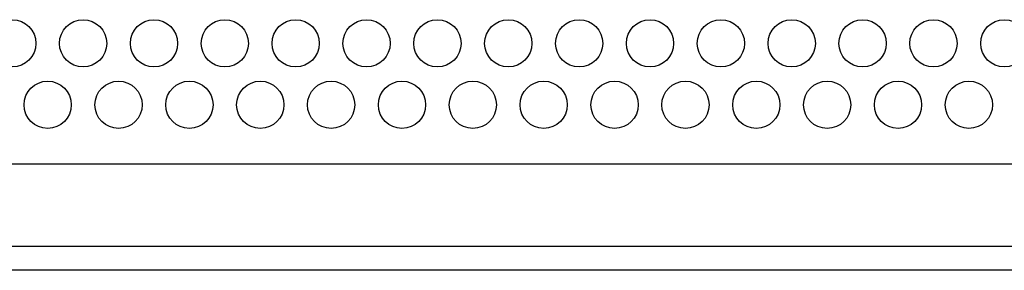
# Model space of a CAD drawing. Header units: millimetres. Extents: x 0 to 1118, y 0 to 864.
# Tile 7 of 65: x 343.2 to 353.62, y 206.65 to 209.3. Entities that reach past the tile are written whole.
import ezdxf

# ---------------------------------------------------------------- set-up
doc = ezdxf.new("R2010")
doc.units = ezdxf.units.MM

msp = doc.modelspace()

# ---------------------------------------------------------------- linework, layer by layer
at = {"color": 7, "linetype": 'Continuous', "lineweight": 30}
for p, q in [((196.6765, 207.7754), (376.4922, 207.7754)), ((376.9922, 206.9004), (196.6765, 206.9004)), ((376.9922, 206.6504), (196.4997, 206.6504))]:
    msp.add_line(p, q, dxfattribs=at)
for centre in [(343.1172, 209.0504), (343.8672, 209.0504), (344.6172, 209.0504), (345.3672, 209.0504), (346.1172, 209.0504), (346.8672, 209.0504), (347.6172, 209.0504), (348.3672, 209.0504), (349.1172, 209.0504), (349.8672, 209.0504), (350.6172, 209.0504), (351.3672, 209.0504), (352.1172, 209.0504), (352.8672, 209.0504), (353.6172, 209.0504), (343.4922, 208.4004), (344.2422, 208.4004), (344.9922, 208.4004), (345.7422, 208.4004), (346.4922, 208.4004), (347.2422, 208.4004), (347.9922, 208.4004), (348.7422, 208.4004), (349.4922, 208.4004), (350.2422, 208.4004), (350.9922, 208.4004), (351.7422, 208.4004), (352.4922, 208.4004), (353.2422, 208.4004)]:
    msp.add_circle(centre, 0.25, dxfattribs=at)

doc.saveas('drawing.dxf')
